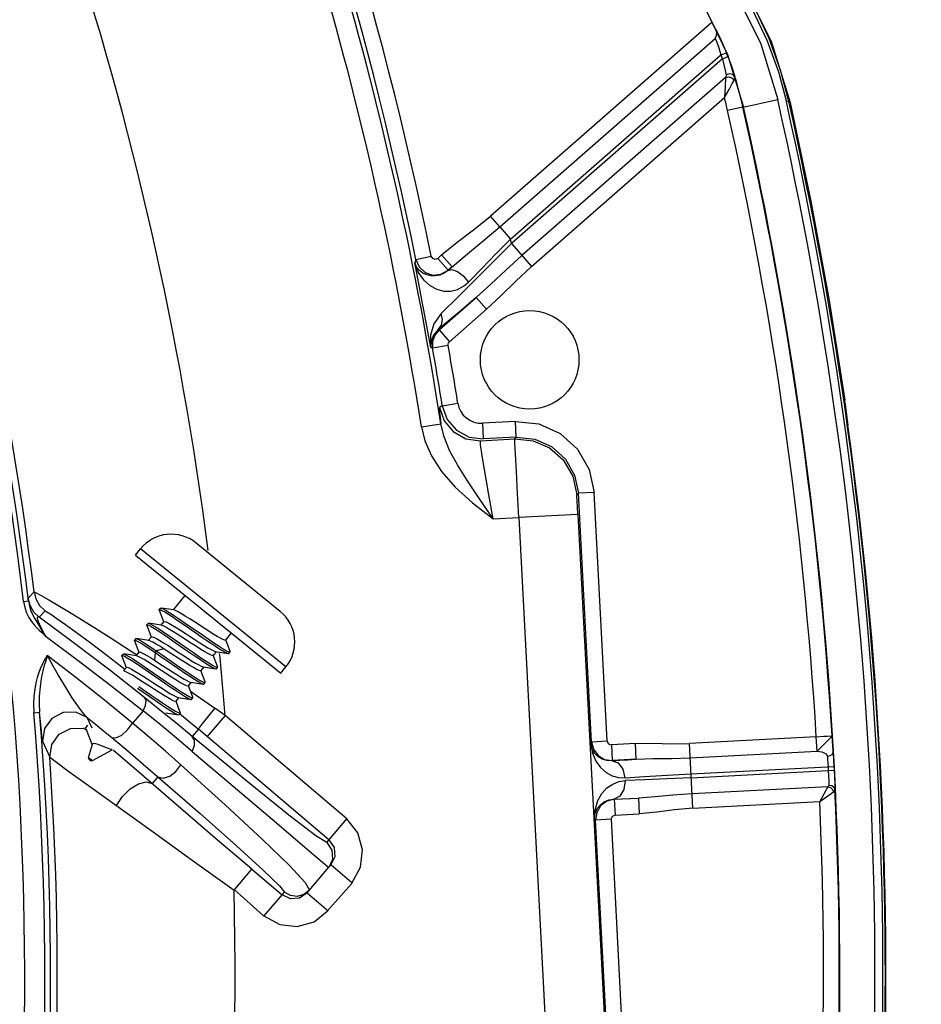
# Model space of a CAD drawing. Extents: x 40.7 to 137.4, y -250.8 to -221.5.
# Tile 167 of 256: x 62.5803 to 62.6361, y -240.0724 to -240.0114. Entities that reach past the tile are written whole.
import ezdxf

# ---------------------------------------------------------------- set-up
doc = ezdxf.new("R2010")
doc.units = 0
doc.header["$MEASUREMENT"] = 0
doc.linetypes.add('DASHDOT2', pattern=[0.5, 0.25, -0.125, 0, -0.125])
doc.layers.get('0').update_dxf_attribs({"linetype": 'CONTINUOUS'})
doc.layers.add('AC-FRIGORÍFICA', color=20, linetype='DASHDOT2')

msp = doc.modelspace()

# ---------------------------------------------------------------- linework, layer by layer
at = {"color": 6, "linetype": 'Continuous'}
for p, q in [((62.62503458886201, -240.0091975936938), (62.6268087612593, -240.0127478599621)), ((62.62315447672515, -240.0115634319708), (62.60942615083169, -240.023570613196)), ((62.62339524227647, -240.0120398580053), (62.62315447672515, -240.0115634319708)), ((62.61001215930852, -240.0242406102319), (62.62335355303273, -240.0125718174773)), ((62.6268087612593, -240.0127478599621), (62.62798431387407, -240.0165388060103)), ((62.61067129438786, -240.0249942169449), (62.62370584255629, -240.0135937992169)), ((62.62370584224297, -240.0135937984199), (62.62404613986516, -240.0134585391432)), ((62.62379849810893, -240.0138310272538), (62.62414038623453, -240.0136998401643)), ((62.62414038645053, -240.0136998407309), (62.62431068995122, -240.0141628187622)), ((62.62379849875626, -240.013831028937), (62.61072592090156, -240.0252647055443)), ((62.62431068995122, -240.0141628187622), (62.62445560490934, -240.014592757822)), ((62.62396667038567, -240.0145495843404), (62.62401825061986, -240.0148319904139)), ((62.62445560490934, -240.014592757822), (62.62456455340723, -240.0149471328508)), ((62.62399579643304, -240.014988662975), (62.61138509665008, -240.0260183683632)), ((62.62399579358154, -240.0149886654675), (62.62396375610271, -240.0155789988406)), ((62.62438746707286, -240.0150075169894), (62.62453461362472, -240.0151420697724)), ((62.62440798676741, -240.0153734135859), (62.62453461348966, -240.0151420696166)), ((62.61197106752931, -240.0266883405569), (62.62392042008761, -240.0162370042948)), ((62.62790726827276, -240.0164732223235), (62.62775929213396, -240.0165062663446)), ((62.62790723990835, -240.0164732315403), (62.62798431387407, -240.0165388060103)), ((62.62506645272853, -240.0168278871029), (62.62411364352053, -240.0170417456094)), ((62.62506645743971, -240.0168279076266), (62.62509988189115, -240.0168204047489)), ((62.61001216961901, -240.024240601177), (62.60942616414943, -240.0235706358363)), ((62.61001215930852, -240.0242406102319), (62.61067128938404, -240.0249942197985)), ((62.61072592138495, -240.0252647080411), (62.60900803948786, -240.0270004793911)), ((62.61072592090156, -240.0252647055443), (62.61067129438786, -240.0249942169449)), ((62.61072592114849, -240.0252647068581), (62.6119710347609, -240.0266883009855)), ((62.60481073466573, -240.0262534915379), (62.6047407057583, -240.0264587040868)), ((62.60481073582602, -240.0262534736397), (62.60576782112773, -240.0260599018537)), ((62.60616785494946, -240.0261952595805), (62.60641144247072, -240.0259822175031)), ((62.60616785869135, -240.0261952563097), (62.60681073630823, -240.0269302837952)), ((62.60705431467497, -240.0267172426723), (62.60641143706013, -240.0259822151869)), ((62.60680899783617, -240.0269354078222), (62.60705431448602, -240.0267172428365)), ((62.60681073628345, -240.0269302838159), (62.60680899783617, -240.0269354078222)), ((62.60705431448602, -240.0267172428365), (62.60681073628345, -240.0269302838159)), ((62.60900803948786, -240.0270004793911), (62.60750036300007, -240.0285087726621)), ((62.6062485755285, -240.0306212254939), (62.60854678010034, -240.02861114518)), ((62.60750036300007, -240.0285087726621), (62.60638190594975, -240.0296099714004)), ((62.60854678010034, -240.02861114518), (62.60763517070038, -240.0293930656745)), ((62.60854679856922, -240.0286111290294), (62.60918964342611, -240.0293461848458)), ((62.60763517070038, -240.0293930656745), (62.60679801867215, -240.0301046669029)), ((62.60689267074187, -240.0313551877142), (62.60918965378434, -240.029346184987)), ((62.60679801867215, -240.0301046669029), (62.60620418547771, -240.0306041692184)), ((62.60620418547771, -240.0306041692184), (62.6062485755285, -240.0306212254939)), ((62.60624979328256, -240.030620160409), (62.60689267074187, -240.0313551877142)), ((62.60573045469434, -240.0309381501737), (62.60573308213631, -240.0317096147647)), ((62.60573308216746, -240.0317096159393), (62.60585131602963, -240.0317509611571)), ((62.60681295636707, -240.0315813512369), (62.60585131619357, -240.031750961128)), ((62.63137239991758, -240.0349953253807), (62.63136934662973, -240.0349702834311)), ((62.63139299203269, -240.0352113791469), (62.63136934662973, -240.0349702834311)), ((62.6064513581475, -240.0353214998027), (62.60626925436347, -240.0354286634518)), ((62.6064513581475, -240.0353214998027), (62.60675020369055, -240.0361609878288)), ((62.60645136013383, -240.0353214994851), (62.60741561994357, -240.0351674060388)), ((62.63139029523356, -240.035188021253), (62.6314207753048, -240.0354351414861)), ((62.6314207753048, -240.0354351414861), (62.63156855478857, -240.0365182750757)), ((62.60675020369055, -240.0361609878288), (62.60732717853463, -240.036834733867)), ((62.60515592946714, -240.0366195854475), (62.60636230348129, -240.0364328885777)), ((62.60732717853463, -240.036834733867), (62.60810679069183, -240.0372578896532)), ((62.60893906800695, -240.0363991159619), (62.60899028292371, -240.0373743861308)), ((62.6109808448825, -240.0362918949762), (62.60893910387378, -240.0363991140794)), ((62.61103226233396, -240.0372671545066), (62.61098104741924, -240.0362918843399)), ((62.60810679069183, -240.0372578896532), (62.60899028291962, -240.0373743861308)), ((62.60880810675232, -240.0374825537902), (62.61093909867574, -240.0373706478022)), ((62.61103212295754, -240.0372671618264), (62.60899028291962, -240.0373743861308)), ((62.61093909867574, -240.0373706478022), (62.61103212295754, -240.0372671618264)), ((62.6155550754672, -240.0392618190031), (62.61585684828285, -240.0406810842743)), ((62.60959274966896, -240.0423303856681), (62.60934275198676, -240.0408337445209)), ((62.61478841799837, -240.0408358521), (62.61488155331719, -240.0407318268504)), ((62.61569012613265, -240.0561292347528), (62.61488155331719, -240.0407318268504)), ((62.61585685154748, -240.0406811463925), (62.61488158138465, -240.0407323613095)), ((62.61666538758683, -240.0560778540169), (62.61585684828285, -240.0406810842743)), ((62.60959262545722, -240.0423296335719), (62.61118462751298, -240.0422475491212)), ((62.6148418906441, -240.0420554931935), (62.61118462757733, -240.0422475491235)), ((62.61118462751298, -240.0422475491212), (62.61299687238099, -240.0767476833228)), ((62.61484188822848, -240.0420554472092), (62.61660028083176, -240.075524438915)), ((62.63027298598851, -240.0557730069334), (62.63058155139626, -240.0557532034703)), ((62.63066528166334, -240.0570465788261), (62.63058153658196, -240.0557532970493)), ((62.61569012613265, -240.0561292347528), (62.615640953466, -240.0562418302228)), ((62.61569011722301, -240.0561290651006), (62.61666538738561, -240.0560778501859)), ((62.61569012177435, -240.0561291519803), (62.6158075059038, -240.0565907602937)), ((62.6184135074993, -240.0562305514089), (62.61692198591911, -240.0563088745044)), ((62.61692199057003, -240.0563088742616), (62.61697319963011, -240.0572840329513)), ((62.61846472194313, -240.0572057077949), (62.61841351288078, -240.0562305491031)), ((62.62196321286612, -240.0602415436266), (62.62175230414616, -240.05622495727)), ((62.62960682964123, -240.0558124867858), (62.62175230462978, -240.0562249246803)), ((62.62960682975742, -240.0558124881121), (62.63006887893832, -240.0557841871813)), ((62.62965350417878, -240.0567012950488), (62.62960682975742, -240.0558124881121)), ((62.63006887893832, -240.0557841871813), (62.63027298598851, -240.0557730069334)), ((62.6158075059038, -240.0565907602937), (62.6160925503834, -240.0569722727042)), ((62.6160925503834, -240.0569722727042), (62.61650187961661, -240.0572157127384)), ((62.62179898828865, -240.0571137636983), (62.62965359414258, -240.0567012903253)), ((62.61650187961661, -240.0572157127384), (62.61697319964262, -240.0572840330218)), ((62.61697319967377, -240.0572840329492), (62.61696502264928, -240.0573027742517)), ((62.61846472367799, -240.0572057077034), (62.61697319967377, -240.0572840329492)), ((62.63066528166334, -240.0570465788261), (62.6306831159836, -240.0573407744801)), ((62.6306831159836, -240.0573407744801), (62.63071278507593, -240.0578883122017)), ((62.62185138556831, -240.058113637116), (62.63070020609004, -240.0576487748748)), ((62.62186331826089, -240.0583529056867), (62.63071278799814, -240.0578883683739)), ((62.6303345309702, -240.0576681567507), (62.63034709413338, -240.057907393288)), ((62.63033052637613, -240.0589108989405), (62.62191656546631, -240.0593527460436)), ((62.63033052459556, -240.058910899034), (62.6298174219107, -240.0598290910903)), ((62.62981774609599, -240.0598288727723), (62.63068141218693, -240.0592286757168)), ((62.61708939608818, -240.0596710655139), (62.61709957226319, -240.0596888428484)), ((62.61709948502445, -240.0596888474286), (62.61715069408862, -240.060664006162)), ((62.61709957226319, -240.0596888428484), (62.61859117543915, -240.0596105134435)), ((62.61859117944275, -240.0596105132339), (62.61864237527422, -240.0605856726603)), ((62.62196320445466, -240.0602415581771), (62.6298177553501, -240.0598290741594)), ((62.61588372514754, -240.0608648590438), (62.61592571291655, -240.0605399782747)), ((62.61601277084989, -240.0605005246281), (62.61594442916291, -240.0609718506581)), ((62.6171507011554, -240.0606640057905), (62.61864237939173, -240.0605856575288)), ((62.61588372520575, -240.0608648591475), (62.61594442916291, -240.0609718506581)), ((62.61691969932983, -240.060920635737), (62.61594442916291, -240.0609718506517)), ((62.61675299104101, -240.0763690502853), (62.61594442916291, -240.0609718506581)), ((62.61772824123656, -240.0763174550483), (62.61691969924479, -240.0609206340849))]:
    msp.add_line(p, q, dxfattribs=at)
at = {"color": 155}
for p, q in [((62.58744994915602, -240.0445694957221), (62.58776928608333, -240.0441761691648)), ((62.59677310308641, -240.0514862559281), (62.58776928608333, -240.0441761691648)), ((62.59641656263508, -240.0480517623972), (62.5912038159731, -240.0438195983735)), ((62.58744994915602, -240.0445694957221), (62.59645381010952, -240.0518796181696)), ((62.58117151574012, -240.0468414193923), (62.58081255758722, -240.0472444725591)), ((62.59051837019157, -240.0470607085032), (62.58978819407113, -240.0479600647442)), ((62.58052767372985, -240.0474384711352), (62.58082091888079, -240.0474034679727)), ((62.5890015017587, -240.0478500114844), (62.58903523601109, -240.0478439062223)), ((62.58982291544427, -240.0479653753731), (62.58903523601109, -240.0478439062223)), ((62.58149283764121, -240.048414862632), (62.58185221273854, -240.0480101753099)), ((62.5836831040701, -240.0500323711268), (62.58149440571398, -240.0484159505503)), ((62.58892542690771, -240.0479786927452), (62.58892440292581, -240.047944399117)), ((62.5890015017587, -240.0478500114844), (62.58892455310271, -240.0479447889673)), ((62.58892546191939, -240.0479787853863), (62.58919083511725, -240.0486837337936)), ((62.58823204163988, -240.0487977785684), (62.58815509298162, -240.0488925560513)), ((62.5881560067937, -240.0489265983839), (62.58842135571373, -240.0496315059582)), ((62.58823204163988, -240.0487977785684), (62.58826576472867, -240.0487916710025)), ((62.5890534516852, -240.0489131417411), (62.58826576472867, -240.0487916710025)), ((62.58920495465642, -240.048678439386), (62.58901871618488, -240.0489078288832)), ((62.5905361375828, -240.0487781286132), (62.59165637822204, -240.0495514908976)), ((62.58178821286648, -240.0494469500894), (62.58187404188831, -240.0495765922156)), ((62.58843546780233, -240.0496262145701), (62.58824916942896, -240.0498556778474)), ((62.5933853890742, -240.0493884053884), (62.59302901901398, -240.0498273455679)), ((62.58738617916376, -240.0498737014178), (62.58738522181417, -240.0498400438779)), ((62.58746225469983, -240.0497454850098), (62.58738530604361, -240.0498402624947)), ((62.58738618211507, -240.0498737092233), (62.58765188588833, -240.0505792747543)), ((62.58828355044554, -240.0498609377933), (62.58749589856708, -240.0497394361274)), ((62.59330831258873, -240.0505269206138), (62.59304303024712, -240.0498220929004)), ((62.58567295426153, -240.050763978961), (62.58680471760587, -240.0516402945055)), ((62.58661668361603, -240.0508214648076), (62.58661577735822, -240.0507878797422)), ((62.58669279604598, -240.0506932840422), (62.58661584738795, -240.0507880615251)), ((62.58661671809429, -240.0508215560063), (62.58688238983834, -240.0515270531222)), ((62.58669279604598, -240.0506932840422), (62.58672646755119, -240.0506872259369)), ((62.58751411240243, -240.0508087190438), (62.58672646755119, -240.0506872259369)), ((62.58724653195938, -240.0505479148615), (62.58754944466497, -240.0507492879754)), ((62.58766598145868, -240.0505739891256), (62.58747968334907, -240.050803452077)), ((62.58866782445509, -240.0505956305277), (62.58864071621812, -240.0510798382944)), ((62.58866781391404, -240.0505956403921), (62.58902724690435, -240.0508420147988)), ((62.58874476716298, -240.0505011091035), (62.58866781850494, -240.0505958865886)), ((62.58921285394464, -240.0503751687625), (62.58874454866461, -240.0505011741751)), ((62.58874476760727, -240.0505011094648), (62.58910494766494, -240.0507477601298)), ((62.58902724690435, -240.0508420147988), (62.59014592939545, -240.0516143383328)), ((62.58910494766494, -240.0507477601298), (62.59022457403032, -240.0515207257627)), ((62.58948154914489, -240.050547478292), (62.58921290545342, -240.0503750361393)), ((62.59032097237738, -240.0510923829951), (62.58948154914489, -240.050547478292)), ((62.59244569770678, -240.0505458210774), (62.59225953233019, -240.0507751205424)), ((62.59253883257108, -240.0514746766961), (62.59227355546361, -240.0507698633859)), ((62.59241120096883, -240.0505405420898), (62.59319888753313, -240.0506620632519)), ((62.5932323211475, -240.0506559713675), (62.59330926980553, -240.0505611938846)), ((62.59330926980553, -240.0505611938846), (62.59330831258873, -240.0505269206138)), ((62.58864060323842, -240.0510799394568), (62.5889094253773, -240.0512524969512)), ((62.5889094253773, -240.0512524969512), (62.58974929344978, -240.0517976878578)), ((62.5916762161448, -240.0514935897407), (62.59149004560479, -240.0517228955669)), ((62.59164165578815, -240.0514883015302), (62.59242935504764, -240.0516098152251)), ((62.59645381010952, -240.0518796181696), (62.59677314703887, -240.0514862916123)), ((62.58689649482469, -240.0515217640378), (62.58672144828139, -240.0517373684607)), ((62.58812406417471, -240.0516976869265), (62.58924269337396, -240.0524699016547)), ((62.58820046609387, -240.0516027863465), (62.58931212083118, -240.0523701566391)), ((62.59176935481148, -240.0524224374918), (62.59150408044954, -240.0517176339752)), ((62.5924294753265, -240.0516098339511), (62.59246323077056, -240.0516037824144)), ((62.59246283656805, -240.0516037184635), (62.59253978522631, -240.0515089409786)), ((62.58593274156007, -240.0526361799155), (62.58793070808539, -240.0542090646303)), ((62.58862468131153, -240.0528862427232), (62.58832417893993, -240.0526908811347)), ((62.59090673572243, -240.0524413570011), (62.59072055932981, -240.0526706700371)), ((62.59099993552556, -240.0533705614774), (62.59073450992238, -240.0526654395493)), ((62.59087212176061, -240.0524360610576), (62.5916598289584, -240.0525575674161)), ((62.59165994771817, -240.0525575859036), (62.59169378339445, -240.0525515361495)), ((62.59169335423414, -240.0525514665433), (62.5917703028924, -240.0524566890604)), ((62.5917703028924, -240.0524566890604), (62.59176935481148, -240.0524224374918)), ((62.58758560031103, -240.0528045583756), (62.5887008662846, -240.0535742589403)), ((62.59085710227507, -240.0529918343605), (62.59236480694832, -240.0540518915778)), ((62.59013725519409, -240.0533891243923), (62.58995107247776, -240.0536184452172)), ((62.59023042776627, -240.0543182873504), (62.58996502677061, -240.0536132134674)), ((62.59010332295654, -240.0533839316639), (62.59089104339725, -240.0535055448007)), ((62.59092397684, -240.0534995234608), (62.59100092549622, -240.0534047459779)), ((62.58116537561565, -240.054324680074), (62.58151864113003, -240.0542952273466)), ((62.58162881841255, -240.0554544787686), (62.58151864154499, -240.0542952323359)), ((62.58793070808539, -240.0542090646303), (62.58726385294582, -240.0549654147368)), ((62.58933378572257, -240.054331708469), (62.59012147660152, -240.0544533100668)), ((62.59012149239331, -240.0544533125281), (62.59015473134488, -240.054447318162)), ((62.59015446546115, -240.0544472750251), (62.59023141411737, -240.0543524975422)), ((62.59018562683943, -240.0543718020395), (62.59135033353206, -240.0553468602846)), ((62.59299891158, -240.0545046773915), (62.5918923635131, -240.0558069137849)), ((62.59299891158, -240.0545046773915), (62.59236480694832, -240.0540518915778)), ((62.6005324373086, -240.0609061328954), (62.59299891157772, -240.0545046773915)), ((62.58444654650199, -240.0551451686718), (62.58436959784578, -240.055239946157)), ((62.58477006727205, -240.0552897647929), (62.58446868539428, -240.0546245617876)), ((62.58437108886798, -240.0552992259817), (62.58476183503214, -240.0563441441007)), ((62.59135043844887, -240.0553467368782), (62.59096918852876, -240.0557954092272)), ((62.59942577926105, -240.0622082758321), (62.59135043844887, -240.0553467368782)), ((62.58170116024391, -240.0560883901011), (62.58214583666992, -240.0570719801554)), ((62.58454716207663, -240.0571017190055), (62.5847954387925, -240.0562674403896)), ((62.5847788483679, -240.0563231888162), (62.58476183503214, -240.0563441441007)), ((62.58477480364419, -240.0562839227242), (62.58476188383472, -240.0563441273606)), ((62.58478146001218, -240.0562742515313), (62.58477480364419, -240.0562839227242)), ((62.58482033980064, -240.0562486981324), (62.58478146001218, -240.0562742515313)), ((62.5847954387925, -240.0562674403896), (62.5847973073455, -240.0562638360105)), ((62.58478518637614, -240.0572949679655), (62.58601694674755, -240.0566281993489)), ((62.58609557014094, -240.0566647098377), (62.5860675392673, -240.0566405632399)), ((62.58752421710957, -240.0578907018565), (62.58609557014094, -240.0566647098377)), ((62.58454716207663, -240.0571017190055), (62.58478518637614, -240.0572949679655)), ((62.58458722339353, -240.0572313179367), (62.58465012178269, -240.0572823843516)), ((62.58884659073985, -240.058293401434), (62.58848402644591, -240.0587200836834)), ((62.59929208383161, -240.0623656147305), (62.6005323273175, -240.0609060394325)), ((62.5994257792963, -240.0622082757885), (62.59974895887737, -240.0626760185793)), ((62.59974895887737, -240.0626760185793), (62.59979497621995, -240.0632430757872)), ((62.59903840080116, -240.0635833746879), (62.59941801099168, -240.0639142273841)), ((62.59965957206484, -240.0634106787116), (62.59941801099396, -240.0639142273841)), ((62.59979497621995, -240.0632430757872), (62.59955115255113, -240.0637575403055)), ((62.59355768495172, -240.0653233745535), (62.59466422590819, -240.0640211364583)), ((62.59466422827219, -240.0640211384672), (62.59653474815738, -240.0656105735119)), ((62.59808393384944, -240.0654842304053), (62.59955115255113, -240.0637575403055)), ((62.60085358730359, -240.0648642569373), (62.59955115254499, -240.0637575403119)), ((62.59796911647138, -240.0648486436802), (62.59822753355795, -240.0653144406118)), ((62.59536429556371, -240.0668887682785), (62.59355921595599, -240.0652775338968)), ((62.59542820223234, -240.066912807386), (62.59667896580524, -240.0654408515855)), ((62.59808393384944, -240.0654842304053), (62.59761557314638, -240.0658078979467)), ((62.59808393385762, -240.0654842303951), (62.5993863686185, -240.0665909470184)), ((62.60082843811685, -240.0649276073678), (62.59932734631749, -240.0666240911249)), ((62.59704852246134, -240.0658540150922), (62.59653474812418, -240.0656105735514)), ((62.59761557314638, -240.0658078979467), (62.59704852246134, -240.0658540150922))]:
    msp.add_line(p, q, dxfattribs=at)
at = {"color": 6, "linetype": 'Continuous'}
for points in [[(62.62110012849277, -240.0047065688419), (62.6229616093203, -240.0067172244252), (62.62445983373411, -240.008744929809), (62.6256470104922, -240.0107560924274), (62.62656897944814, -240.0127290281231), (62.62726224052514, -240.0146478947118), (62.62775931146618, -240.0165063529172)], [(62.62185685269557, -240.0059224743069), (62.62439806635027, -240.0093275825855), (62.62615002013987, -240.0128431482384), (62.62722082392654, -240.0163508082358)], [(62.62790723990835, -240.0164732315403), (62.62739189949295, -240.014543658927), (62.62668288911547, -240.0125728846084), (62.62574367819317, -240.0105475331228), (62.62453029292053, -240.0084720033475), (62.62300230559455, -240.0063796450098)], [(62.62014381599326, -240.0069953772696), (62.62250142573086, -240.0102435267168), (62.62412026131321, -240.0135691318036), (62.62509990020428, -240.0168204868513)], [(62.62335364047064, -240.012571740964), (62.62342133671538, -240.0123903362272), (62.62343980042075, -240.0122050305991), (62.62339524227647, -240.0120398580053)], [(62.62339480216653, -240.0120395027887), (62.62345964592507, -240.0121526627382), (62.623603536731, -240.0124420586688), (62.62380922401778, -240.0128915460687), (62.62404613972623, -240.0134585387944)], [(62.62335355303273, -240.0125718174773), (62.62344811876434, -240.0128073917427), (62.62357045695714, -240.013154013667), (62.62370584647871, -240.0135937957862)], [(62.62379850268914, -240.0138310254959), (62.62389235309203, -240.0142051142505), (62.62396667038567, -240.0145495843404)], [(62.62401825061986, -240.0148319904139), (62.62402131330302, -240.0148813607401), (62.62401421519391, -240.0149328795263), (62.62399579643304, -240.014988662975)], [(62.62456455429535, -240.014947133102), (62.624442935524, -240.0148058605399), (62.62423457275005, -240.0147623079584), (62.62401824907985, -240.014831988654)], [(62.62392040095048, -240.0162369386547), (62.62407167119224, -240.0159736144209), (62.62420389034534, -240.0157400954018), (62.62440798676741, -240.0153734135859)], [(62.62399579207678, -240.0149886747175), (62.62419174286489, -240.0149517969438), (62.62438746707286, -240.0150075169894)], [(62.62453461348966, -240.0151420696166), (62.62456252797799, -240.0150757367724), (62.62457270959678, -240.0150115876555), (62.62456455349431, -240.0149471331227)], [(62.62396375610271, -240.0155789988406), (62.6239446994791, -240.0158834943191), (62.62392029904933, -240.0162371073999)], [(62.62509988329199, -240.0168204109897), (62.62524892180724, -240.0167842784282), (62.62564293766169, -240.0166952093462), (62.62618941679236, -240.0165741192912), (62.62676000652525, -240.0164494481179), (62.62722074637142, -240.016350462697)], [(62.6279843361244, -240.0165388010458), (62.62926697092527, -240.0226536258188), (62.63039558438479, -240.0287987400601), (62.63136946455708, -240.0349702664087)], [(62.60641144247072, -240.0259822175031), (62.60737899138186, -240.0251976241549), (62.60837901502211, -240.0244308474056), (62.60942615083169, -240.023570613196)], [(62.60705431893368, -240.0267172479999), (62.60801552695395, -240.0259076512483), (62.60898380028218, -240.0251138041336), (62.61001207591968, -240.0242405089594)], [(62.60807391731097, -240.0276577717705), (62.6088922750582, -240.0268121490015), (62.60976403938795, -240.0259180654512), (62.61067129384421, -240.0249942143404)], [(62.60474070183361, -240.0264586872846), (62.60496307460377, -240.0270580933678), (62.60528955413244, -240.027531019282), (62.60568031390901, -240.0278782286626), (62.60610888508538, -240.0281054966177), (62.60655196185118, -240.0282151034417), (62.60698746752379, -240.0282145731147)], [(62.60629171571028, -240.0272262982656), (62.60601487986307, -240.0272787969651), (62.60574328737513, -240.027273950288), (62.6054835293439, -240.0272154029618), (62.60524255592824, -240.0271046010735), (62.60502977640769, -240.0269420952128), (62.60485672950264, -240.0267271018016), (62.6047407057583, -240.0264587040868)], [(62.60481073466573, -240.0262534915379), (62.60501262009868, -240.0267188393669), (62.60538525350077, -240.0270613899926), (62.60586353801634, -240.0272232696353), (62.60636765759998, -240.0271774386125), (62.60681072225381, -240.0269302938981)], [(62.60616785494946, -240.0261952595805), (62.60601929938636, -240.0262553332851), (62.60586573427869, -240.0262103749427), (62.60576779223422, -240.0260597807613)], [(62.61138514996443, -240.02601842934), (62.61035569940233, -240.0269462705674), (62.60947478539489, -240.0277680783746), (62.60854678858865, -240.0286111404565)], [(62.60680897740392, -240.0269354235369), (62.60656255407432, -240.0271119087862), (62.60629171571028, -240.0272262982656)], [(62.60680900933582, -240.0269354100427), (62.60704931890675, -240.0268832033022), (62.60738519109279, -240.0270078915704), (62.60775049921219, -240.027283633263), (62.60807379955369, -240.0276577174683)], [(62.61197106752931, -240.0266883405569), (62.61099500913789, -240.0275958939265), (62.61006197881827, -240.0285252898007), (62.60918965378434, -240.029346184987)], [(62.60698746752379, -240.0282145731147), (62.60739395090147, -240.028112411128), (62.60775772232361, -240.0279221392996), (62.60807391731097, -240.0276577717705)], [(62.60638190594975, -240.0296099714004), (62.60593568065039, -240.0302437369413), (62.60573045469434, -240.0309381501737)], [(62.60620432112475, -240.030604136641), (62.60639218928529, -240.030333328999), (62.60645418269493, -240.0299864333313), (62.60638195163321, -240.0296099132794)], [(62.60620418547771, -240.0306041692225), (62.60590121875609, -240.0309508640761), (62.6057542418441, -240.0313183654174), (62.60573308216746, -240.0317096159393)], [(62.60624857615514, -240.0306212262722), (62.60598754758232, -240.0309441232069), (62.60584983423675, -240.0313357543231), (62.60585131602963, -240.0317509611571)], [(62.60681297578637, -240.0315814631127), (62.60681266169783, -240.0314983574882), (62.60684112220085, -240.0314183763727), (62.60689267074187, -240.0313551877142)], [(62.60626925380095, -240.0354286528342), (62.60626613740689, -240.0355505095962), (62.60629778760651, -240.0358886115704), (62.60636227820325, -240.0364327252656)], [(62.60626925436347, -240.0354286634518), (62.60656191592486, -240.0362579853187), (62.60712166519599, -240.0369234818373), (62.60790454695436, -240.0373593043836), (62.60880768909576, -240.0374825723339)], [(62.60515601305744, -240.03661958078), (62.60537292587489, -240.0374988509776), (62.60577879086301, -240.0384253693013), (62.60640126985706, -240.0393836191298), (62.60725453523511, -240.0403529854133), (62.60832991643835, -240.0413259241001), (62.60959262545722, -240.0423296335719)], [(62.60959262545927, -240.0423296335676), (62.60875143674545, -240.0410736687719), (62.60801591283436, -240.0399670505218), (62.60739644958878, -240.0389825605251), (62.60690620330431, -240.0380818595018), (62.60655834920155, -240.0372361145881), (62.60636229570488, -240.0364327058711)], [(62.6109808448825, -240.0362918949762), (62.61242269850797, -240.0364430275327), (62.61374900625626, -240.0370327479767), (62.61482874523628, -240.0380041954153), (62.6155550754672, -240.0392618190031)], [(62.61093903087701, -240.0373706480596), (62.61207275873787, -240.0374888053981), (62.613085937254, -240.0379310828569), (62.61393938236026, -240.038677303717), (62.61453523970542, -240.0396773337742), (62.61478841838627, -240.0408358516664)], [(62.61118458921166, -240.0422467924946), (62.61110634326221, -240.0407469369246), (62.61103675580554, -240.0393932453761), (62.61098254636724, -240.0383164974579), (62.61094891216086, -240.0376199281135), (62.61093909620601, -240.0373706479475)], [(62.61103219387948, -240.0372671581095), (62.61217166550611, -240.0373867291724), (62.61321843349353, -240.0378525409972), (62.61407001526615, -240.0386190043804), (62.61464308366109, -240.0396111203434), (62.61488158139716, -240.0407323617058)], [(62.60934275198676, -240.0408337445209), (62.60892770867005, -240.0384180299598), (62.60882073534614, -240.0377286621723), (62.60880811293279, -240.037482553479)], [(62.61484188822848, -240.0420554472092), (62.61481814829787, -240.0415878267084), (62.61479990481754, -240.0411970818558), (62.61478945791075, -240.040933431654), (62.61478841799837, -240.0408358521)], [(62.63058155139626, -240.0557532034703), (62.63050189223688, -240.0558590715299), (62.63030293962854, -240.0560739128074), (62.63003529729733, -240.0563441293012)], [(62.61564095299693, -240.0562418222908), (62.61574934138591, -240.05682916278), (62.61596327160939, -240.0573231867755), (62.6162518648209, -240.0577219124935), (62.61659434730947, -240.0580258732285), (62.61697119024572, -240.0582329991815), (62.61736472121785, -240.0583437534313), (62.61775950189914, -240.0583611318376)], [(62.61696502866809, -240.0573027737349), (62.6166380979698, -240.0572881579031), (62.61634024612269, -240.0571976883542), (62.61608106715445, -240.0570420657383), (62.61586936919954, -240.0568282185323), (62.61571668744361, -240.0565603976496), (62.61564096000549, -240.0562419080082)], [(62.6184135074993, -240.0562305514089), (62.61949608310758, -240.0562195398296), (62.62063476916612, -240.0562443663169), (62.62175230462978, -240.0562249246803)], [(62.63003529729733, -240.0563441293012), (62.62989377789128, -240.056481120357), (62.62976821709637, -240.0566011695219), (62.6296535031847, -240.0567012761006)], [(62.62965359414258, -240.0567012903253), (62.62995844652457, -240.0567477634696), (62.63018730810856, -240.0568436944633), (62.63029329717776, -240.0570162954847)], [(62.63029329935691, -240.0570163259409), (62.63047408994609, -240.0569752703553), (62.6306023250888, -240.0568882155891), (62.63064757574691, -240.0567794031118)], [(62.61696502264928, -240.0573027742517), (62.61743456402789, -240.057271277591), (62.61793566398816, -240.0572388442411), (62.61846472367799, -240.0572057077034)], [(62.61696502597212, -240.0573027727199), (62.61733352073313, -240.0574312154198), (62.61762690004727, -240.0578173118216), (62.61775950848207, -240.0583611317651)], [(62.61846473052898, -240.0572057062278), (62.6194992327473, -240.0571730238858), (62.6206558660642, -240.0571548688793), (62.62179898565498, -240.0571137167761)], [(62.63029329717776, -240.0570162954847), (62.63030751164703, -240.0572165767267), (62.63032146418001, -240.0574371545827), (62.6303345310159, -240.0576681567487)], [(62.61775950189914, -240.0583611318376), (62.61897872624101, -240.0582793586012), (62.62037050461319, -240.0581951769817), (62.62185107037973, -240.058113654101)], [(62.63034715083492, -240.0579073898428), (62.63036320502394, -240.0582515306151), (62.63037448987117, -240.0585611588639), (62.6303798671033, -240.0588050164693)], [(62.63071278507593, -240.0578883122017), (62.63073495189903, -240.0583474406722), (62.63075159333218, -240.0587608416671), (62.63076134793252, -240.059086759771)], [(62.61588372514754, -240.0608648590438), (62.61592981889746, -240.0602703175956), (62.61609123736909, -240.0597551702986), (62.61633747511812, -240.0593272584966), (62.61664677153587, -240.058989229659), (62.61700010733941, -240.0587442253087), (62.61737939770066, -240.0585935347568), (62.61776865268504, -240.0585353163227)], [(62.61776865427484, -240.0585353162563), (62.61769786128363, -240.0590776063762), (62.61745021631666, -240.0594972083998), (62.6170893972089, -240.0596710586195)], [(62.62186363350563, -240.0583528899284), (62.62038226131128, -240.058426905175), (62.6189895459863, -240.0584889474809), (62.61776865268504, -240.0585353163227)], [(62.6303798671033, -240.0588050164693), (62.63037433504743, -240.0588469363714), (62.63035752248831, -240.0588818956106), (62.63033052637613, -240.0589108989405)], [(62.6303798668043, -240.0588050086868), (62.63056631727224, -240.0588378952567), (62.63070257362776, -240.0589385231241), (62.63076133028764, -240.0590867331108)], [(62.62191656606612, -240.0593527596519), (62.62072244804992, -240.0594360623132), (62.61963523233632, -240.0595335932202), (62.61859117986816, -240.0596105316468)], [(62.63033051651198, -240.0589109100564), (62.63048773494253, -240.0589656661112), (62.630611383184, -240.0590776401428), (62.63068141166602, -240.0592286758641)], [(62.63068141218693, -240.0592286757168), (62.63072567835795, -240.0591886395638), (62.63075256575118, -240.0591415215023), (62.63076134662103, -240.0590867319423)], [(62.61592571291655, -240.0605399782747), (62.61604969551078, -240.0602573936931), (62.61623825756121, -240.0600222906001), (62.61648027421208, -240.0598403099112), (62.61676717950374, -240.0597194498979), (62.61708939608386, -240.0596710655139)], [(62.61709948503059, -240.059688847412), (62.61663781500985, -240.0598062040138), (62.61625623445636, -240.0600912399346), (62.61601277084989, -240.0605005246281)], [(62.61708939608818, -240.0596710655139), (62.61755970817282, -240.0596532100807), (62.61806151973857, -240.0596329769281), (62.61859117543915, -240.0596105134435)], [(62.62196320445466, -240.0602415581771), (62.62082520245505, -240.0603421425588), (62.61973944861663, -240.0604808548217), (62.61864237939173, -240.0605856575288)], [(62.61691969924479, -240.0609206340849), (62.61694439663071, -240.0608001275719), (62.61702431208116, -240.060707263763), (62.6171507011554, -240.0606640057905)]]:
    msp.add_lwpolyline(points, dxfattribs=at)
at = {"color": 155}
for points in [[(62.58117150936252, -240.0468414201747), (62.58131232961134, -240.0469041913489), (62.58161731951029, -240.0470686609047), (62.58209396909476, -240.0473390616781), (62.58274764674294, -240.0477230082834)], [(62.58117151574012, -240.0468414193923), (62.58128665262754, -240.047284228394), (62.5815181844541, -240.0476842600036), (62.58185221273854, -240.0480101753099)], [(62.58052126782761, -240.0474380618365), (62.58059973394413, -240.0478136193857), (62.58071363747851, -240.048148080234), (62.58085783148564, -240.0484392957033), (62.58101919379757, -240.0486862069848), (62.58118380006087, -240.0488916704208), (62.58134161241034, -240.0490642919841), (62.58148905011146, -240.0492136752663), (62.5816255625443, -240.0493462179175), (62.58186774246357, -240.0495763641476)], [(62.580820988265, -240.047404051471), (62.58081410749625, -240.0473184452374), (62.58081127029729, -240.0472650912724), (62.58081254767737, -240.0472444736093)], [(62.58149283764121, -240.048414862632), (62.5811624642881, -240.0480929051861), (62.5809295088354, -240.047692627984), (62.58081255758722, -240.0472444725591)], [(62.58082097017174, -240.0474034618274), (62.58088374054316, -240.047729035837), (62.58098189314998, -240.0480199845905), (62.58110077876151, -240.0482776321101), (62.58122859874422, -240.0485132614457), (62.58135787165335, -240.0487374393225), (62.58148262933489, -240.0489487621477), (62.58159680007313, -240.0491378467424), (62.58178821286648, -240.0494469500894)], [(62.58274764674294, -240.0477230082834), (62.58358377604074, -240.0482271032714), (62.58461016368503, -240.0488600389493), (62.58583274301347, -240.0496326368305), (62.58724653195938, -240.0505479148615)], [(62.58903523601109, -240.0478439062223), (62.58905622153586, -240.0478486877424), (62.58917366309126, -240.0478987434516), (62.58935147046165, -240.047997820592), (62.58958410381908, -240.0481413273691), (62.58986300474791, -240.0483226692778), (62.59018354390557, -240.0485375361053), (62.5905361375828, -240.0487781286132)], [(62.58187397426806, -240.0495766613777), (62.58176470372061, -240.0493682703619), (62.58166728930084, -240.0491750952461), (62.58158189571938, -240.048997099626), (62.58150929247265, -240.0488350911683), (62.58145114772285, -240.0486914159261), (62.58141026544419, -240.048571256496), (62.58138909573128, -240.0484811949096), (62.58138709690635, -240.0484206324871), (62.58140446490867, -240.0483890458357), (62.58144104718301, -240.0483881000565), (62.58149430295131, -240.0484160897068)], [(62.58185224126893, -240.0480101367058), (62.58196396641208, -240.0480710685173), (62.58220513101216, -240.0482277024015), (62.58258522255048, -240.0484884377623)], [(62.58892440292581, -240.047944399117), (62.58897763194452, -240.0479427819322), (62.58909222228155, -240.0479912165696), (62.58926708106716, -240.0480878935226), (62.58949875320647, -240.0482306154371), (62.58978236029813, -240.0484149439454), (62.59010517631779, -240.0486310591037), (62.59045690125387, -240.0488712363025)], [(62.59110262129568, -240.0487050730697), (62.5908115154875, -240.0485175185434), (62.59053738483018, -240.0483444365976), (62.5902950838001, -240.0481969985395), (62.59009281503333, -240.0480818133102), (62.58993592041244, -240.0480035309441), (62.58982299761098, -240.047965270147)], [(62.58258522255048, -240.0484884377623), (62.58311272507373, -240.0488618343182), (62.58379401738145, -240.0493556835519), (62.58464258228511, -240.0499841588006), (62.58567295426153, -240.050763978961)], [(62.58815593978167, -240.0489264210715), (62.58815122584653, -240.0489075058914), (62.5881549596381, -240.0488922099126)], [(62.5881549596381, -240.0488922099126), (62.58817930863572, -240.0488850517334), (62.58827074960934, -240.0489142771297), (62.58842442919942, -240.0489934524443), (62.58863490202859, -240.0491190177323), (62.58889634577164, -240.0492861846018), (62.58920184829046, -240.0494885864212), (62.58954195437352, -240.049719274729), (62.58990597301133, -240.0499694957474)], [(62.58826576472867, -240.0487916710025), (62.58835695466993, -240.0488236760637), (62.58851644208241, -240.0489074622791), (62.58873130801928, -240.0490366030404), (62.58899334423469, -240.0492045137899), (62.58929824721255, -240.0494071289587), (62.58963496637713, -240.049635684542), (62.58999398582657, -240.0498823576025)], [(62.5909318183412, -240.0500420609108), (62.59033284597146, -240.0496526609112), (62.59003878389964, -240.0494632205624), (62.58976560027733, -240.0492907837), (62.58952674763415, -240.0491454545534), (62.58932497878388, -240.0490304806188), (62.5891659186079, -240.0489510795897), (62.58905352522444, -240.0489130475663)], [(62.58920495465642, -240.048678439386), (62.58925678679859, -240.0486712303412), (62.58936343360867, -240.0487083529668), (62.58951985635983, -240.0487863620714), (62.58972172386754, -240.0489012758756), (62.58996419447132, -240.0490487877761), (62.59023913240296, -240.0492223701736), (62.59053134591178, -240.0494106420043), (62.59083239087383, -240.0496063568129), (62.59113512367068, -240.0498031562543), (62.59142936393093, -240.0499926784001), (62.59170008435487, -240.0501635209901), (62.591938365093, -240.0503084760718), (62.59213943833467, -240.0504230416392), (62.592298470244, -240.0505024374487), (62.59241119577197, -240.0505405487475)], [(62.59045690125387, -240.0488712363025), (62.59119932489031, -240.0493835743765), (62.59157258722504, -240.0496414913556), (62.59193156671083, -240.0498874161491), (62.59226497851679, -240.0501123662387), (62.59256106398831, -240.05030749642), (62.59281193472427, -240.0504654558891), (62.59300776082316, -240.0505791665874), (62.59314576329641, -240.0506461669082), (62.59319904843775, -240.0506620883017)], [(62.59302901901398, -240.0498273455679), (62.59297808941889, -240.0498347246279), (62.59287206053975, -240.0497981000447), (62.59271388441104, -240.0497192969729), (62.59251297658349, -240.0496049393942), (62.59227366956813, -240.0494594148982), (62.59200111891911, -240.0492874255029), (62.5917055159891, -240.0490970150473), (62.59110262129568, -240.0487050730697)], [(62.58186774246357, -240.0495763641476), (62.5839115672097, -240.0510918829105), (62.58593274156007, -240.0526361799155)], [(62.58843546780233, -240.0496262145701), (62.58848688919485, -240.0496189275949), (62.58859398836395, -240.0496561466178), (62.58875274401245, -240.0497354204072), (62.58895436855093, -240.0498503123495), (62.58919406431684, -240.0499961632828), (62.5894688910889, -240.0501696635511), (62.5897643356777, -240.0503600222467), (62.59006532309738, -240.0505557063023), (62.59036340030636, -240.0507494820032), (62.59065638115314, -240.0509382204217), (62.59093031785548, -240.0511111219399), (62.59117056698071, -240.0512572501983), (62.59137207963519, -240.0513719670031), (62.59152966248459, -240.0514505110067), (62.59164164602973, -240.051488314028)], [(62.59165637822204, -240.0495514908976), (62.59201339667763, -240.0497960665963), (62.59234377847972, -240.0500190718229), (62.59264126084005, -240.0502148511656), (62.59289260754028, -240.0503730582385), (62.59308950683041, -240.0504871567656), (62.59322665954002, -240.0505529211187), (62.59329990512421, -240.0505670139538), (62.59330926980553, -240.0505611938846)], [(62.58803465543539, -240.0534051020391), (62.58586360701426, -240.0516953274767), (62.5836831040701, -240.0500323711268)], [(62.58738522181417, -240.0498400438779), (62.58739469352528, -240.0498341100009), (62.58746760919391, -240.0498479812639), (62.58760238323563, -240.0499124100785), (62.58779610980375, -240.0500241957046), (62.58804369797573, -240.0501798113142), (62.5883372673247, -240.0503729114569), (62.58866782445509, -240.0505956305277)], [(62.58746225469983, -240.0497454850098), (62.58747192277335, -240.0497395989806), (62.58749589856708, -240.0497394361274)], [(62.58749589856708, -240.0497394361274), (62.58754386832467, -240.0497532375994), (62.58767710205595, -240.0498164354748), (62.58786814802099, -240.0499267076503), (62.5881145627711, -240.0500813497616), (62.58840963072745, -240.0502750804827), (62.58874476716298, -240.0505011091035)], [(62.58921290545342, -240.0503750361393), (62.5889546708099, -240.0502128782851), (62.58872624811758, -240.0500749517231), (62.58853523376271, -240.0499673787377), (62.58838719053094, -240.0498948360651), (62.5882836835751, -240.0498607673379)], [(62.58990597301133, -240.0499694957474), (62.59066296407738, -240.0504925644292), (62.59103039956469, -240.0507453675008), (62.59137377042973, -240.0509784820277), (62.59168282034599, -240.0511843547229), (62.59195130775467, -240.0513569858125), (62.59216972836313, -240.0514886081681), (62.59233091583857, -240.0515742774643), (62.5924294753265, -240.0516098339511)], [(62.58999398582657, -240.0498823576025), (62.59073972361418, -240.0503978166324), (62.59110337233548, -240.0506478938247), (62.59144729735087, -240.0508816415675), (62.59176146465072, -240.0510908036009), (62.59203231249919, -240.051264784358), (62.59225112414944, -240.0513965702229), (62.59241216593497, -240.051481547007), (62.59251038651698, -240.0515155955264), (62.59253978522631, -240.0515089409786)], [(62.59225953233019, -240.0507751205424), (62.59220763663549, -240.0507823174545), (62.59210019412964, -240.0507448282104), (62.59194203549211, -240.0506657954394), (62.59174029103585, -240.0505508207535), (62.59149971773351, -240.0504044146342), (62.59122527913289, -240.0502311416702), (62.5909318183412, -240.0500420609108)], [(62.58199348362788, -240.0507842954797), (62.5818889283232, -240.050944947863), (62.58178083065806, -240.0511271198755), (62.58167354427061, -240.0513346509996), (62.5815682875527, -240.0515707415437), (62.58146671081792, -240.0518386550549), (62.5813714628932, -240.0521417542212), (62.58128600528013, -240.0524834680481), (62.58121493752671, -240.0528684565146), (62.5811646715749, -240.053301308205), (62.58114411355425, -240.0537859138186), (62.58115935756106, -240.054324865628)], [(62.58199973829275, -240.0507844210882), (62.58193644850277, -240.050967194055), (62.58187270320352, -240.0511689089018), (62.5818082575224, -240.0513914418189), (62.58174417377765, -240.0516377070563), (62.58168192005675, -240.0519107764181), (62.58162336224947, -240.0522137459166), (62.58157106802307, -240.0525491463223), (62.58152858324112, -240.0529194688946), (62.58150051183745, -240.053328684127), (62.58149359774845, -240.0537873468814), (62.58151863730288, -240.0542952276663)], [(62.58726385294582, -240.0549654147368), (62.58552544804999, -240.0535490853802), (62.58376852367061, -240.0521553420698), (62.58199348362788, -240.0507842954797)], [(62.58446884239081, -240.0546246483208), (62.58433481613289, -240.0544898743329), (62.58417141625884, -240.0542921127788), (62.58398457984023, -240.0540431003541), (62.58377603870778, -240.0537469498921), (62.58354337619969, -240.0533998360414), (62.58328156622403, -240.0529929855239), (62.58298874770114, -240.052521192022), (62.58267116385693, -240.0519896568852), (62.58233683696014, -240.0514060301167), (62.58199955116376, -240.0507845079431)], [(62.58661577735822, -240.0507878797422), (62.58666248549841, -240.0507842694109), (62.58677461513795, -240.050829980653), (62.58694892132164, -240.0509256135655), (62.58717940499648, -240.0510669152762), (62.58745807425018, -240.0512478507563), (62.58777572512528, -240.0514602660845), (62.58812406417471, -240.0516976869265)], [(62.58672646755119, -240.0506872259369), (62.58674501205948, -240.0506913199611), (62.58686017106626, -240.0507395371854), (62.58703521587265, -240.0508365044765), (62.5872657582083, -240.0509783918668), (62.5875427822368, -240.0511582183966), (62.587857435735, -240.0513688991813), (62.58820046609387, -240.0516027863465)], [(62.59072055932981, -240.0526706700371), (62.59066922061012, -240.0526779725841), (62.59056216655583, -240.0526407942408), (62.59040332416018, -240.0525614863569), (62.59020150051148, -240.0524464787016), (62.58996184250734, -240.0523006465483), (62.5896869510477, -240.0521271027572), (62.58939131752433, -240.0519366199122), (62.5890901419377, -240.0517408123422), (62.58879228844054, -240.0515471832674), (62.58849967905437, -240.0513586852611), (62.58822582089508, -240.051185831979), (62.58798539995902, -240.0510395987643), (62.58778385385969, -240.0509248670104), (62.58762643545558, -240.0508464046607), (62.58751424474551, -240.0508085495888)], [(62.58766598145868, -240.0505739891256), (62.58771485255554, -240.0505662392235), (62.58781423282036, -240.0505994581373), (62.58796186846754, -240.0506717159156), (62.58815272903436, -240.0507791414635), (62.58838144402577, -240.0509172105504), (62.58864060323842, -240.0510799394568)], [(62.59319904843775, -240.0506620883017), (62.59322189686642, -240.0506621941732), (62.59323267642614, -240.0506560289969)], [(62.59149004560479, -240.0517228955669), (62.59144403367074, -240.0517311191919), (62.59135166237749, -240.0517015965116), (62.59121460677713, -240.0516359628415), (62.59103692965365, -240.0515373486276), (62.59082504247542, -240.0514107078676), (62.5905833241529, -240.0512600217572), (62.59032097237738, -240.0510923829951)], [(62.59253978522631, -240.0515089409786), (62.59254364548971, -240.0514969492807), (62.59253883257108, -240.0514746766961)], [(62.58832417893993, -240.0526908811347), (62.58802158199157, -240.0524941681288), (62.58772720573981, -240.0523045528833), (62.5874560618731, -240.0521334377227), (62.58721799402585, -240.0519886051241), (62.58701677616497, -240.0518739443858), (62.58685762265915, -240.0517944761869), (62.58674480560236, -240.0517563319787)], [(62.58689649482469, -240.0515217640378), (62.58694841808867, -240.0515145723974), (62.58705584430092, -240.0515520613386), (62.5872138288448, -240.0516310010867), (62.58741563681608, -240.0517460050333), (62.58765644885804, -240.0518925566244), (62.58793092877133, -240.0520658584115), (62.58822421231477, -240.0522548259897), (62.58852254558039, -240.0524487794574)], [(62.58974929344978, -240.0517976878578), (62.59001168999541, -240.0519653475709), (62.59025338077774, -240.0521160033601), (62.59046517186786, -240.0522425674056), (62.59064270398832, -240.0523410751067), (62.5907795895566, -240.0524065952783), (62.5908721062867, -240.0524360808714)], [(62.59014592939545, -240.0516143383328), (62.59049696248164, -240.0518537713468), (62.5908187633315, -240.0520697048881), (62.59110159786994, -240.0522541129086), (62.59133643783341, -240.0523991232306), (62.59151550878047, -240.0524994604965), (62.59163518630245, -240.0525516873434), (62.59165994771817, -240.0525575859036)], [(62.59022457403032, -240.0515207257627), (62.59057435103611, -240.0517594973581), (62.59089416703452, -240.0519740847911), (62.59117507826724, -240.0521571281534), (62.5914088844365, -240.0523018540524), (62.59158945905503, -240.0524032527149), (62.59171088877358, -240.0524565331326), (62.5917703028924, -240.0524566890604)], [(62.58766779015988, -240.052713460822), (62.58842074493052, -240.0532338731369), (62.5887882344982, -240.0534866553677), (62.58913312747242, -240.0537211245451), (62.58944542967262, -240.0539291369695), (62.58971583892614, -240.0541031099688), (62.5899354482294, -240.0542357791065), (62.59009833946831, -240.0543223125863), (62.59019950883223, -240.0543586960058), (62.59023141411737, -240.0543524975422)], [(62.58852254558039, -240.0524487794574), (62.58882358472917, -240.0526444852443), (62.58911784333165, -240.0528340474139), (62.58939091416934, -240.0530064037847), (62.58962945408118, -240.0531515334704), (62.5898311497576, -240.053266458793), (62.58999014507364, -240.0533458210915), (62.59010330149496, -240.0533839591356)], [(62.58924269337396, -240.0524699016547), (62.5896007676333, -240.0527156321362), (62.58993302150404, -240.0529400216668), (62.5902336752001, -240.0531384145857), (62.59048916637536, -240.0533001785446), (62.5906901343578, -240.053417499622), (62.59083165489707, -240.053487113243), (62.59089111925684, -240.053505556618)], [(62.58931212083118, -240.0523701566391), (62.58967678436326, -240.0526202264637), (62.59001530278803, -240.0528490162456), (62.59031643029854, -240.0530475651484), (62.59057038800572, -240.0532080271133), (62.59076974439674, -240.0533243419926), (62.59091034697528, -240.0533931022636), (62.59098847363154, -240.0534112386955), (62.59100092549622, -240.0534047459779)], [(62.58995107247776, -240.0536184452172), (62.58989919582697, -240.0536256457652), (62.5897923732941, -240.0535884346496), (62.58963585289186, -240.0535103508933), (62.58943394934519, -240.0533953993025), (62.58919167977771, -240.0532480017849), (62.58891683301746, -240.053074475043), (62.58862468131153, -240.0528862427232)], [(62.58793610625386, -240.0542090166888), (62.58808080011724, -240.0538720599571), (62.58811665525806, -240.0535900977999), (62.58803453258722, -240.0534052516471)], [(62.59096908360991, -240.0557955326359), (62.59003074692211, -240.0550220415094), (62.58905152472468, -240.0542239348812), (62.58803465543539, -240.0534051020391)], [(62.5887008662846, -240.0535742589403), (62.58904602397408, -240.0538089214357), (62.58935831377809, -240.0540170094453), (62.58962843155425, -240.0541913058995), (62.58984891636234, -240.0543249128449), (62.59001335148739, -240.0544131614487), (62.59012149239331, -240.0544533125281)], [(62.59089111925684, -240.053505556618), (62.59091015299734, -240.0535062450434), (62.59092416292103, -240.0534995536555)], [(62.59100092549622, -240.0534047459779), (62.59100215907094, -240.0533770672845), (62.59099993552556, -240.0533705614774)], [(62.58446868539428, -240.0546245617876), (62.58375764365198, -240.0542907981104), (62.58297302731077, -240.0543101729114), (62.58228243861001, -240.0546755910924), (62.58182513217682, -240.0553133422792), (62.58170116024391, -240.0560883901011)], [(62.59096477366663, -240.0567263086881), (62.58999108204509, -240.0559054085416), (62.58898008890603, -240.0550650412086), (62.58793610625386, -240.0542090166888)], [(62.59023141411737, -240.0543524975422), (62.59023518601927, -240.0543419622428), (62.59023042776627, -240.0543182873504)], [(62.59236480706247, -240.0540518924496), (62.5919683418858, -240.0545275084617), (62.59164233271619, -240.0549326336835), (62.59142164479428, -240.0552244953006), (62.59135042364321, -240.0553467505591)], [(62.58450025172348, -240.0551343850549), (62.58448742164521, -240.0551330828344), (62.58444603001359, -240.055145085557)], [(62.58446864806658, -240.0546248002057), (62.5849743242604, -240.0550350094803), (62.58547941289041, -240.0554479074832), (62.58598389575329, -240.055863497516)], [(62.58598395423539, -240.055863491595), (62.58624170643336, -240.0558929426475), (62.58660567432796, -240.0557099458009), (62.58696794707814, -240.0553794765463), (62.58726908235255, -240.0549652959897)], [(62.59026242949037, -240.0575528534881), (62.58930353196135, -240.0567071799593), (62.58830438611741, -240.0558434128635), (62.58726902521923, -240.0549652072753)], [(62.58170101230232, -240.0560890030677), (62.58168727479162, -240.0560072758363), (62.58166358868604, -240.055799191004), (62.58162881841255, -240.0554544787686)], [(62.58214583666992, -240.0570719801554), (62.58227295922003, -240.0563009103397), (62.58273239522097, -240.055665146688), (62.58342658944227, -240.0553013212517), (62.58421252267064, -240.0552857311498), (62.58437347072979, -240.0553623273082)], [(62.58437108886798, -240.0552992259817), (62.58436629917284, -240.0552440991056), (62.58436938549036, -240.0552394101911)], [(62.58600683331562, -240.0566095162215), (62.58589591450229, -240.0565846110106), (62.58576237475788, -240.0565405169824), (62.58561138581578, -240.0564825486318), (62.58544811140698, -240.0564169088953), (62.58528645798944, -240.056352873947), (62.585133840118, -240.0562973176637), (62.58500141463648, -240.0562585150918), (62.58489729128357, -240.0562413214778), (62.58482033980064, -240.0562486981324)], [(62.58598389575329, -240.055863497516), (62.58697821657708, -240.0566931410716), (62.58793350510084, -240.0575044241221), (62.58884661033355, -240.0582934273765)], [(62.59096463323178, -240.0567262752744), (62.5910997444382, -240.0563479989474), (62.59109945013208, -240.0560257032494), (62.59096918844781, -240.0557954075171)], [(62.59929208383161, -240.0623656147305), (62.59862633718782, -240.06195395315), (62.59694657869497, -240.0606626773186), (62.59423785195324, -240.0584828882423), (62.59096918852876, -240.0557954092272)], [(62.59096480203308, -240.0567262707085), (62.5937672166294, -240.0591039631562), (62.59617837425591, -240.0611500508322), (62.59794901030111, -240.0626543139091), (62.59903840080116, -240.0635833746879)], [(62.58214567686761, -240.0570721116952), (62.58248268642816, -240.0573378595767), (62.58333673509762, -240.0579584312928), (62.58455346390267, -240.0588307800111), (62.58629531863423, -240.0600873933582)], [(62.58884683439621, -240.0582933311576), (62.58916153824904, -240.0583830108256), (62.58957148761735, -240.0582552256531), (62.58995835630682, -240.0579590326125), (62.5902620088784, -240.0575529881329)], [(62.5902620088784, -240.0575529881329), (62.59300792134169, -240.0600242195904), (62.59532334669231, -240.0621694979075), (62.59699170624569, -240.063792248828), (62.59796911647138, -240.0648486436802)], [(62.59466422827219, -240.0640211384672), (62.59239559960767, -240.0620873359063), (62.59026945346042, -240.0602631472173), (62.58752421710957, -240.0578907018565)], [(62.58628375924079, -240.0600797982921), (62.58664931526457, -240.0595206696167), (62.58712960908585, -240.0590437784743), (62.58764862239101, -240.0587230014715), (62.58812524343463, -240.0586084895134), (62.58848401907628, -240.0587200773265)], [(62.58884659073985, -240.058293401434), (62.59145519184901, -240.0605790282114), (62.5937001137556, -240.062575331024), (62.59535823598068, -240.064086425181), (62.59636438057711, -240.0650529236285), (62.59667896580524, -240.0654408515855)], [(62.58629531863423, -240.0600873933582), (62.58848250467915, -240.0616728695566), (62.59097154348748, -240.0634667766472), (62.59355768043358, -240.065323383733)], [(62.60082843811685, -240.0649276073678), (62.60138931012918, -240.0638983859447), (62.60151266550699, -240.06281860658), (62.60121681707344, -240.0617728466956), (62.6005324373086, -240.0609061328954)], [(62.59929208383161, -240.0623656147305), (62.5996197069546, -240.0628457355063), (62.59965957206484, -240.0634106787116)], [(62.59822759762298, -240.0653151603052), (62.5978816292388, -240.0655864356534), (62.59746595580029, -240.0656997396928), (62.59705015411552, -240.0656482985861), (62.59667896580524, -240.0654408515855)], [(62.59536429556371, -240.0668887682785), (62.59639412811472, -240.0674484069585), (62.59747392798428, -240.067571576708), (62.59851963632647, -240.067275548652), (62.59932734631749, -240.0666240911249)]]:
    msp.add_lwpolyline(points, dxfattribs=at)
at = {"color": 6, "linetype": 'Continuous'}
msp.add_circle((62.6118620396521, -240.0324744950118), 0.003052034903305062, dxfattribs=at)
at = {"color": 155}
for centre, radius, start, end in [((62.38526041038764, -240.0706578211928), 0.1966398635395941, 6.781573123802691, 31.89891458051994), ((62.38526041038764, -240.0706578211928), 0.1969382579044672, 6.781101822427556, 31.90008869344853), ((62.38526041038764, -240.0706578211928), 0.2083655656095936, 7.271317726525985, 29.3673597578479), ((62.38526041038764, -240.0706578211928), 0.1973534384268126, 6.931286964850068, 31.08972706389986), ((62.58966483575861, -240.0457151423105), 0.002441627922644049, 50.9272851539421, 140.9272851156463), ((62.59487759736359, -240.0499473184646), 0.002441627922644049, 320.9272851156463, 50.92728509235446), ((62.38526041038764, -240.0706578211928), 0.2083655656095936, 4.446207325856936, 5.505939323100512), ((62.38526041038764, -240.0706578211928), 0.1953388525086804, 338.0873418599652, 5.732215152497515), ((62.38526041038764, -240.0706578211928), 0.1965825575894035, 336.7905330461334, 4.765977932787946), ((62.38526041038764, -240.0706578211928), 0.1969391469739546, 336.788972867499, 4.765884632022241), ((62.38526041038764, -240.0706578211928), 0.1973534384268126, 336.9312869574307, 3.94733391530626), ((62.58466417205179, -240.0571365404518), 0.000122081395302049, 163.4289407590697, 230.9272851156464), ((62.5847270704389, -240.0571876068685), 0.000122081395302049, 230.9272851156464, 298.4256294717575), ((62.38526041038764, -240.0706578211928), 0.2083655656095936, 334.4462073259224, 1.479601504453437)]:
    msp.add_arc(centre, radius, start, end, dxfattribs=at)
at = {"color": 6, "linetype": 'Continuous'}
for centre, radius, start, end in [((62.38526041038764, -240.0706578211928), 0.223735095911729, 8.7991695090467, 23.69067927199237), ((62.38526041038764, -240.0706578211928), 0.2225143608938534, 8.799135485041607, 23.69050776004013), ((62.38526041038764, -240.0706578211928), 0.2239957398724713, 11.4339096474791, 23.35223184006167), ((62.38526041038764, -240.0706578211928), 0.2249722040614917, 11.43394134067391, 23.35220340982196), ((62.60387701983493, -240.0214751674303), 0.02167631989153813, 27.21050483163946, 28.11416495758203), ((62.60387701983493, -240.0214751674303), 0.02133771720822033, 20.99247750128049, 21.67635158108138), ((62.60387701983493, -240.0214751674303), 0.02170391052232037, 20.9924807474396, 21.67635748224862), ((62.60387701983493, -240.0214751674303), 0.02169306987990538, 12.37045285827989, 17.51330085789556), ((62.60387701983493, -240.0214751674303), 0.02071656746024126, 12.35928439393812, 14.64616356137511), ((62.38526041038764, -240.0706578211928), 0.2479800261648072, 353.4018910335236, 12.65024169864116), ((62.38526041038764, -240.0706578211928), 0.2484715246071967, 353.4241194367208, 12.58796979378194), ((62.38526041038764, -240.0706578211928), 0.248623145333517, 353.424099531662, 12.58798959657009), ((62.38526041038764, -240.0706578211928), 0.2447969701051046, 3.476747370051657, 12.65182069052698), ((62.38526041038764, -240.0706578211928), 0.2457734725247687, 3.47674065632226, 12.65162458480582), ((62.38526041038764, -240.0706578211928), 0.2458077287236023, 353.4020456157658, 12.65162458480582), ((62.38526041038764, -240.0706578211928), 0.2238864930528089, 10.01837926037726, 11.38598772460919), ((62.38526041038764, -240.0706578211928), 0.2239957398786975, 9.076579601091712, 10.00270334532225), ((62.38526041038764, -240.0706578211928), 0.2249722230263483, 9.076604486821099, 10.00267442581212), ((62.60886213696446, -240.0349362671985), 0.001464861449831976, 189.0765847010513, 273.0118097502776), ((62.38526041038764, -240.0706578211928), 0.2486628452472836, 358.1208835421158, 7.891205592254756), ((62.61690920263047, -240.0560650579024), 0.0002441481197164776, 183.0042909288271, 273.0012660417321), ((62.38526041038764, -240.0706578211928), 0.2457734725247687, 353.4020456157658, 2.69849361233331), ((62.38526041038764, -240.0706578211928), 0.2447969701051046, 353.4018845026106, 2.535341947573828)]:
    msp.add_arc(centre, radius, start, end, dxfattribs=at)
at = {"layer": 'AC-FRIGORÍFICA'}
msp.add_arc((67.3111295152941, -252.3569813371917), 13.38763019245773, 71.7807160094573, 112.9520166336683, dxfattribs=at)

doc.saveas('drawing.dxf')
